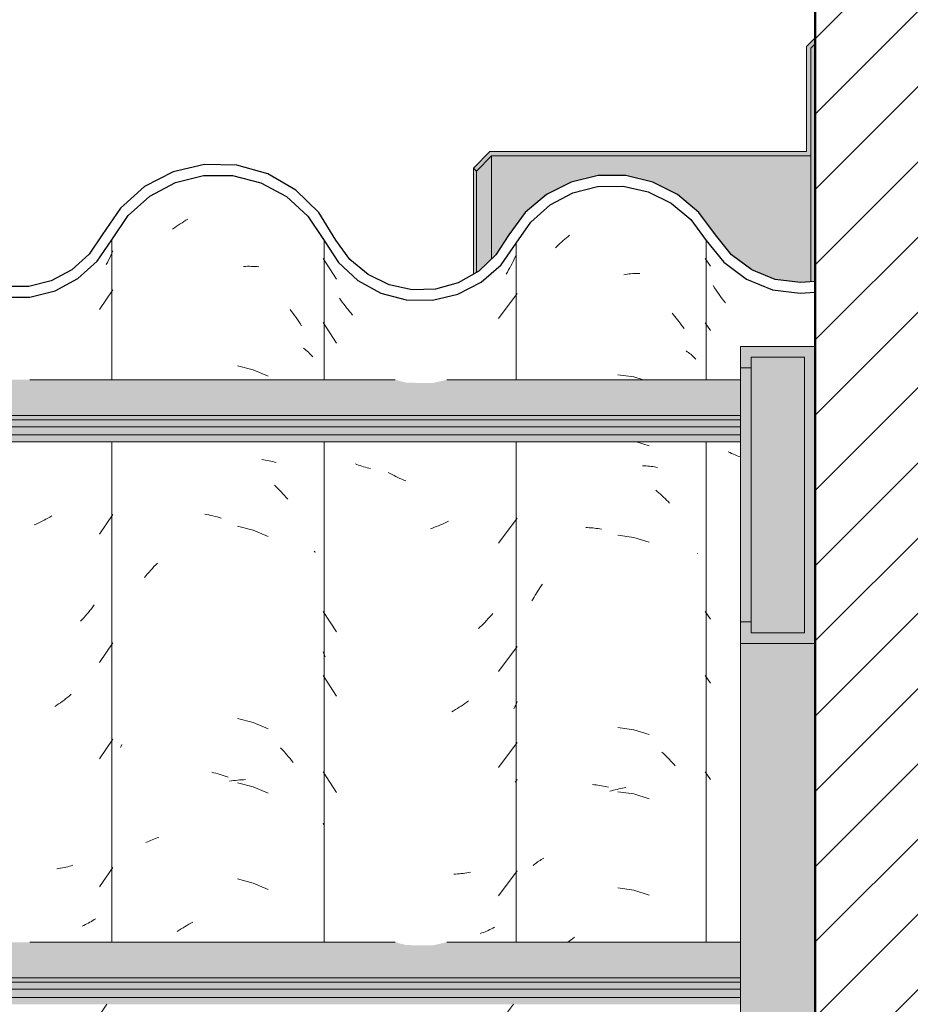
# Model space of a CAD drawing. Header units: metres. Extents: x -28.2 to 13.6, y -1.6 to 5.9.
# Tile 73 of 159: x -15.844 to -15.425, y 3.514 to 3.977. Entities that reach past the tile are written whole.
import ezdxf

# ---------------------------------------------------------------- set-up
doc = ezdxf.new("R2010")
doc.units = ezdxf.units.M
doc.layers.add('A-DETL', color=7, linetype='Continuous', lineweight=5, true_color=0x00a600)
for name, color, linetype, lineweight in [('A-DETL-GENF', 7, 'Continuous', 5), ('A-GLAZ-CWMG', 7, 'Continuous', 5), ('A-ROOF', 7, 'Continuous', 5), ('A-ROOF-MCUT', 7, 'Continuous', 15), ('A-ROOF-OTLN', 7, 'Continuous', 5), ('A-ROOF-PATT', 7, 'Continuous', 5)]:
    doc.layers.add(name, color=color, linetype=linetype, lineweight=lineweight)

# ---------------------------------------------------------------- blocks, each defined once
blk = doc.blocks.new('FP_17-D')
at = {"layer": 'A-GLAZ-CWMG', "color": 9, "true_color": 0xc0c0c0}
for p, q in [((-15.52163, 3.86437), (-15.51918, 3.86081)), ((-15.51722, 3.85069), (-15.51789, 3.85177)), ((-15.51653, 3.84962), (-15.51722, 3.85069)), ((-15.51583, 3.84857), (-15.51653, 3.84962)), ((-15.5151, 3.84754), (-15.51583, 3.84857)), ((-15.51437, 3.84651), (-15.5151, 3.84754)), ((-15.51362, 3.84551), (-15.51437, 3.84651)), ((-15.51285, 3.84451), (-15.51362, 3.84551)), ((-15.51207, 3.84354), (-15.51285, 3.84451)), ((-15.52163, 3.83423), (-15.51918, 3.83067)), ((-15.51004, 3.77321), (-15.51086, 3.77361)), ((-15.50921, 3.77282), (-15.51004, 3.77321)), ((-15.50837, 3.77246), (-15.50921, 3.77282)), ((-15.50752, 3.77211), (-15.50837, 3.77246)), ((-15.50665, 3.77178), (-15.50752, 3.77211)), ((-15.50577, 3.77147), (-15.50665, 3.77178)), ((-15.50504, 3.77122), (-15.50577, 3.77147)), ((-15.52163, 3.69859), (-15.51918, 3.69503)), ((-15.52163, 3.66845), (-15.51918, 3.66488)), ((-15.52163, 3.62323), (-15.51918, 3.61967))]:
    blk.add_line(p, q, dxfattribs=at)
blk = doc.blocks.new('FP_18-D')
at = {"layer": 'A-GLAZ-CWMG', "color": 9, "true_color": 0xc0c0c0}
for p, q in [((-15.58977, 3.8716), (-15.58904, 3.87227)), ((-15.58904, 3.87227), (-15.58831, 3.87293)), ((-15.58831, 3.87293), (-15.58757, 3.87357)), ((-15.58757, 3.87357), (-15.58682, 3.8742)), ((-15.58682, 3.8742), (-15.58607, 3.87482)), ((-15.58607, 3.87482), (-15.58531, 3.87543)), ((-15.59189, 3.8695), (-15.59119, 3.87021)), ((-15.59119, 3.87021), (-15.59048, 3.87091)), ((-15.59048, 3.87091), (-15.58977, 3.8716)), ((-15.55983, 3.8568), (-15.55899, 3.85693)), ((-15.55899, 3.85693), (-15.55815, 3.85705)), ((-15.55815, 3.85705), (-15.55732, 3.85715)), ((-15.55732, 3.85715), (-15.55649, 3.85724)), ((-15.55649, 3.85724), (-15.55566, 3.85731)), ((-15.55566, 3.85731), (-15.55483, 3.85736)), ((-15.55483, 3.85736), (-15.55401, 3.85741)), ((-15.55401, 3.85741), (-15.55319, 3.85743)), ((-15.55319, 3.85743), (-15.55238, 3.85745)), ((-15.53719, 3.83869), (-15.53653, 3.83794)), ((-15.53653, 3.83794), (-15.53587, 3.83717)), ((-15.53587, 3.83717), (-15.53522, 3.83639)), ((-15.53522, 3.83639), (-15.53458, 3.83561)), ((-15.53458, 3.83561), (-15.53395, 3.83481)), ((-15.53395, 3.83481), (-15.53334, 3.834)), ((-15.53334, 3.834), (-15.53273, 3.83317)), ((-15.53273, 3.83317), (-15.53213, 3.83234)), ((-15.53213, 3.83234), (-15.53155, 3.8315)), ((-15.53058, 3.82103), (-15.53003, 3.82063)), ((-15.53003, 3.82063), (-15.52948, 3.82023)), ((-15.52948, 3.82023), (-15.52895, 3.81982)), ((-15.52895, 3.81982), (-15.52843, 3.8194)), ((-15.52843, 3.8194), (-15.52793, 3.81897)), ((-15.52793, 3.81897), (-15.52743, 3.81853)), ((-15.52743, 3.81853), (-15.52695, 3.81808)), ((-15.52695, 3.81808), (-15.52648, 3.81762)), ((-15.52648, 3.81762), (-15.52603, 3.81716)), ((-15.55515, 3.80877), (-15.56268, 3.80982)), ((-15.55082, 3.80742), (-15.55515, 3.80877)), ((-15.5479, 3.77637), (-15.55394, 3.77825)), ((-15.55101, 3.76701), (-15.55021, 3.76698)), ((-15.55021, 3.76698), (-15.54941, 3.76694)), ((-15.54941, 3.76694), (-15.54862, 3.76688)), ((-15.54862, 3.76688), (-15.54783, 3.76681)), ((-15.54783, 3.76681), (-15.54705, 3.76673)), ((-15.54705, 3.76673), (-15.54628, 3.76663)), ((-15.54628, 3.76663), (-15.54551, 3.76652)), ((-15.54551, 3.76652), (-15.54475, 3.76639)), ((-15.54475, 3.76639), (-15.54399, 3.76625)), ((-15.54487, 3.75553), (-15.54412, 3.75491)), ((-15.54412, 3.75491), (-15.54337, 3.75428)), ((-15.54337, 3.75428), (-15.54263, 3.75364)), ((-15.54263, 3.75364), (-15.5419, 3.75298)), ((-15.5419, 3.75298), (-15.54117, 3.75232)), ((-15.54117, 3.75232), (-15.54045, 3.75163)), ((-15.54045, 3.75163), (-15.53974, 3.75094)), ((-15.53974, 3.75094), (-15.53904, 3.75023)), ((-15.53904, 3.75023), (-15.53835, 3.74951)), ((-15.57776, 3.738), (-15.57695, 3.73797)), ((-15.57695, 3.73797), (-15.57613, 3.73793)), ((-15.57613, 3.73793), (-15.5753, 3.73788)), ((-15.5753, 3.73788), (-15.57447, 3.73781)), ((-15.57447, 3.73781), (-15.57364, 3.73773)), ((-15.57364, 3.73773), (-15.57281, 3.73763)), ((-15.57281, 3.73763), (-15.57197, 3.73752)), ((-15.57197, 3.73752), (-15.57114, 3.73739)), ((-15.57114, 3.73739), (-15.57029, 3.73725)), ((-15.55515, 3.73341), (-15.56268, 3.73446)), ((-15.5479, 3.73116), (-15.55515, 3.73341)), ((-15.52528, 3.72592), (-15.52519, 3.72582)), ((-15.59926, 3.70974), (-15.59867, 3.71058)), ((-15.59867, 3.71058), (-15.59808, 3.71141)), ((-15.60201, 3.70536), (-15.60148, 3.70626)), ((-15.60148, 3.70626), (-15.60094, 3.70714)), ((-15.60094, 3.70714), (-15.60039, 3.70802)), ((-15.60039, 3.70802), (-15.59983, 3.70888)), ((-15.59983, 3.70888), (-15.59926, 3.70974)), ((-15.60302, 3.70355), (-15.60252, 3.70446)), ((-15.60252, 3.70446), (-15.60201, 3.70536)), ((-15.55515, 3.64298), (-15.56268, 3.64403)), ((-15.5479, 3.64073), (-15.55515, 3.64298)), ((-15.54196, 3.63247), (-15.54123, 3.6318)), ((-15.54123, 3.6318), (-15.54051, 3.63112)), ((-15.54051, 3.63112), (-15.5398, 3.63043)), ((-15.5398, 3.63043), (-15.5391, 3.62972)), ((-15.5391, 3.62972), (-15.53841, 3.629)), ((-15.53841, 3.629), (-15.53772, 3.62827)), ((-15.53772, 3.62827), (-15.53705, 3.62753)), ((-15.53705, 3.62753), (-15.53638, 3.62677)), ((-15.53638, 3.62677), (-15.53573, 3.626)), ((-15.57454, 3.61725), (-15.57371, 3.61717)), ((-15.57371, 3.61717), (-15.57288, 3.61707)), ((-15.57288, 3.61707), (-15.57204, 3.61696)), ((-15.57204, 3.61696), (-15.57121, 3.61683)), ((-15.57121, 3.61683), (-15.57037, 3.61669)), ((-15.57037, 3.61669), (-15.56952, 3.61653)), ((-15.56952, 3.61653), (-15.56868, 3.61636)), ((-15.56868, 3.61636), (-15.56784, 3.61617)), ((-15.56784, 3.61617), (-15.56699, 3.61597)), ((-15.56644, 3.6141), (-15.5656, 3.61435)), ((-15.5656, 3.61435), (-15.56475, 3.61459)), ((-15.56475, 3.61459), (-15.5639, 3.61481)), ((-15.5639, 3.61481), (-15.56306, 3.61501)), ((-15.56306, 3.61501), (-15.56222, 3.6152)), ((-15.55515, 3.61284), (-15.56268, 3.61389)), ((-15.56222, 3.6152), (-15.56137, 3.61538)), ((-15.56137, 3.61538), (-15.56053, 3.61554)), ((-15.56053, 3.61554), (-15.55969, 3.61568)), ((-15.55969, 3.61568), (-15.55885, 3.61581)), ((-15.5479, 3.61059), (-15.55515, 3.61284)), ((-15.60092, 3.58049), (-15.60036, 3.58089)), ((-15.60036, 3.58089), (-15.5998, 3.58127)), ((-15.5998, 3.58127), (-15.59923, 3.58165)), ((-15.59923, 3.58165), (-15.59864, 3.58202)), ((-15.59864, 3.58202), (-15.59805, 3.58237)), ((-15.59805, 3.58237), (-15.59744, 3.58271)), ((-15.6025, 3.57925), (-15.60198, 3.57967)), ((-15.60198, 3.57967), (-15.60145, 3.58009)), ((-15.60145, 3.58009), (-15.60092, 3.58049)), ((-15.55515, 3.56762), (-15.56268, 3.56868)), ((-15.5479, 3.56537), (-15.55515, 3.56762)), ((-15.58614, 3.54319), (-15.58541, 3.54378)), ((-15.58541, 3.54378), (-15.58465, 3.54437)), ((-15.58465, 3.54437), (-15.58387, 3.54495)), ((-15.58387, 3.54495), (-15.58309, 3.54551))]:
    blk.add_line(p, q, dxfattribs=at)
blk = doc.blocks.new('FP_19-D')
at = {"layer": 'A-GLAZ-CWMG', "color": 9, "true_color": 0xc0c0c0}
for p, q in [((-15.70113, 3.86442), (-15.69477, 3.85474)), ((-15.61185, 3.86306), (-15.61236, 3.86204)), ((-15.61135, 3.86409), (-15.61185, 3.86306)), ((-15.61086, 3.86513), (-15.61135, 3.86409)), ((-15.61039, 3.86618), (-15.61086, 3.86513)), ((-15.61399, 3.85904), (-15.61456, 3.85806)), ((-15.61343, 3.86003), (-15.61399, 3.85904)), ((-15.61289, 3.86103), (-15.61343, 3.86003)), ((-15.61236, 3.86204), (-15.61289, 3.86103)), ((-15.61456, 3.85806), (-15.61515, 3.85709)), ((-15.69277, 3.84484), (-15.6934, 3.84577)), ((-15.69212, 3.84393), (-15.69277, 3.84484)), ((-15.61867, 3.83624), (-15.60989, 3.84798)), ((-15.69146, 3.84302), (-15.69212, 3.84393)), ((-15.69079, 3.84213), (-15.69146, 3.84302)), ((-15.6901, 3.84125), (-15.69079, 3.84213)), ((-15.68941, 3.84039), (-15.6901, 3.84125)), ((-15.6887, 3.83953), (-15.68941, 3.84039)), ((-15.68798, 3.83869), (-15.6887, 3.83953)), ((-15.68725, 3.83786), (-15.68798, 3.83869)), ((-15.70113, 3.83428), (-15.69477, 3.8246)), ((-15.68522, 3.76769), (-15.68598, 3.768)), ((-15.68445, 3.76739), (-15.68522, 3.76769)), ((-15.68368, 3.7671), (-15.68445, 3.76739)), ((-15.68289, 3.76683), (-15.68368, 3.7671)), ((-15.68209, 3.76658), (-15.68289, 3.76683)), ((-15.68128, 3.76634), (-15.68209, 3.76658)), ((-15.68047, 3.76611), (-15.68128, 3.76634)), ((-15.67964, 3.7659), (-15.68047, 3.76611)), ((-15.67881, 3.7657), (-15.67964, 3.7659)), ((-15.66962, 3.76342), (-15.67052, 3.76393)), ((-15.66871, 3.76293), (-15.66962, 3.76342)), ((-15.6678, 3.76245), (-15.66871, 3.76293)), ((-15.66689, 3.76199), (-15.6678, 3.76245)), ((-15.66597, 3.76155), (-15.66689, 3.76199)), ((-15.66505, 3.76112), (-15.66597, 3.76155)), ((-15.66412, 3.76071), (-15.66505, 3.76112)), ((-15.66319, 3.76032), (-15.66412, 3.76071)), ((-15.66226, 3.75994), (-15.66319, 3.76032)), ((-15.61867, 3.73074), (-15.60989, 3.74248)), ((-15.64874, 3.73813), (-15.64967, 3.73778)), ((-15.6478, 3.73849), (-15.64874, 3.73813)), ((-15.64687, 3.73887), (-15.6478, 3.73849)), ((-15.64594, 3.73927), (-15.64687, 3.73887)), ((-15.64502, 3.73968), (-15.64594, 3.73927)), ((-15.6441, 3.74011), (-15.64502, 3.73968)), ((-15.64318, 3.74056), (-15.6441, 3.74011)), ((-15.64226, 3.74103), (-15.64318, 3.74056)), ((-15.64967, 3.73778), (-15.65061, 3.73745)), ((-15.70113, 3.69864), (-15.69477, 3.68896)), ((-15.62208, 3.69686), (-15.6228, 3.69603)), ((-15.62136, 3.69771), (-15.62208, 3.69686)), ((-15.62659, 3.69207), (-15.62738, 3.69132)), ((-15.62582, 3.69283), (-15.62659, 3.69207)), ((-15.62505, 3.69361), (-15.62582, 3.69283)), ((-15.62429, 3.6944), (-15.62505, 3.69361)), ((-15.62354, 3.69521), (-15.62429, 3.6944)), ((-15.6228, 3.69603), (-15.62354, 3.69521)), ((-15.62738, 3.69132), (-15.62818, 3.69058)), ((-15.70081, 3.67887), (-15.70113, 3.67967)), ((-15.70049, 3.67807), (-15.70081, 3.67887)), ((-15.70015, 3.67728), (-15.70049, 3.67807)), ((-15.61867, 3.67045), (-15.60989, 3.68219)), ((-15.70113, 3.66849), (-15.69477, 3.65882)), ((-15.6354, 3.65472), (-15.63627, 3.65413)), ((-15.63453, 3.65533), (-15.6354, 3.65472)), ((-15.63367, 3.65595), (-15.63453, 3.65533)), ((-15.63282, 3.65659), (-15.63367, 3.65595)), ((-15.61065, 3.6546), (-15.61105, 3.65373)), ((-15.61026, 3.65547), (-15.61065, 3.6546)), ((-15.60989, 3.65635), (-15.61026, 3.65547)), ((-15.63982, 3.65193), (-15.64072, 3.65143)), ((-15.63892, 3.65246), (-15.63982, 3.65193)), ((-15.63803, 3.653), (-15.63892, 3.65246)), ((-15.63715, 3.65356), (-15.63803, 3.653)), ((-15.63627, 3.65413), (-15.63715, 3.65356)), ((-15.61105, 3.65373), (-15.61146, 3.65287)), ((-15.61867, 3.62524), (-15.60989, 3.63698)), ((-15.70113, 3.62328), (-15.69477, 3.6136)), ((-15.61058, 3.61875), (-15.61094, 3.61831)), ((-15.61023, 3.61918), (-15.61058, 3.61875)), ((-15.60989, 3.61962), (-15.61023, 3.61918)), ((-15.70088, 3.5987), (-15.70113, 3.59905)), ((-15.70062, 3.59834), (-15.70088, 3.5987)), ((-15.63278, 3.57597), (-15.63363, 3.57581)), ((-15.63193, 3.57615), (-15.63278, 3.57597)), ((-15.61867, 3.56495), (-15.60989, 3.57669)), ((-15.63888, 3.57519), (-15.63978, 3.57514)), ((-15.63799, 3.57525), (-15.63888, 3.57519)), ((-15.6371, 3.57533), (-15.63799, 3.57525)), ((-15.63622, 3.57543), (-15.6371, 3.57533)), ((-15.63535, 3.57554), (-15.63622, 3.57543)), ((-15.63449, 3.57567), (-15.63535, 3.57554)), ((-15.63363, 3.57581), (-15.63449, 3.57567)), ((-15.62425, 3.54843), (-15.62501, 3.54812)), ((-15.62351, 3.54876), (-15.62425, 3.54843)), ((-15.62277, 3.5491), (-15.62351, 3.54876)), ((-15.62204, 3.54945), (-15.62277, 3.5491)), ((-15.62133, 3.54982), (-15.62204, 3.54945)), ((-15.62062, 3.5502), (-15.62133, 3.54982)), ((-15.62656, 3.54753), (-15.62734, 3.54726)), ((-15.62578, 3.54782), (-15.62656, 3.54753)), ((-15.62501, 3.54812), (-15.62578, 3.54782)), ((-15.61867, 3.50467), (-15.61167, 3.51402))]:
    blk.add_line(p, q, dxfattribs=at)
blk = doc.blocks.new('FP_20-D')
at = {"layer": 'A-GLAZ-CWMG', "color": 9, "true_color": 0xc0c0c0}
for p, q in [((-15.76831, 3.88066), (-15.7674, 3.88125)), ((-15.7674, 3.88125), (-15.76649, 3.88182)), ((-15.76649, 3.88182), (-15.76558, 3.88237)), ((-15.76558, 3.88237), (-15.76466, 3.88291)), ((-15.77186, 3.87815), (-15.77098, 3.8788)), ((-15.77098, 3.8788), (-15.7701, 3.87944)), ((-15.7701, 3.87944), (-15.76921, 3.88006)), ((-15.76921, 3.88006), (-15.76831, 3.88066)), ((-15.73855, 3.86069), (-15.73762, 3.86073)), ((-15.73762, 3.86073), (-15.73669, 3.86075)), ((-15.73669, 3.86075), (-15.73577, 3.86076)), ((-15.73577, 3.86076), (-15.73485, 3.86074)), ((-15.73485, 3.86074), (-15.73394, 3.86071)), ((-15.73394, 3.86071), (-15.73304, 3.86067)), ((-15.73304, 3.86067), (-15.73214, 3.86061)), ((-15.73214, 3.86061), (-15.73124, 3.86053)), ((-15.71662, 3.84043), (-15.7159, 3.83953)), ((-15.7159, 3.83953), (-15.7152, 3.83861)), ((-15.7152, 3.83861), (-15.71451, 3.83768)), ((-15.71451, 3.83768), (-15.71383, 3.83674)), ((-15.71383, 3.83674), (-15.71317, 3.83579)), ((-15.71317, 3.83579), (-15.71251, 3.83482)), ((-15.71251, 3.83482), (-15.71187, 3.83385)), ((-15.71187, 3.83385), (-15.71125, 3.83286)), ((-15.71033, 3.82233), (-15.70974, 3.82185)), ((-15.70974, 3.82185), (-15.70916, 3.82136)), ((-15.70916, 3.82136), (-15.7086, 3.82086)), ((-15.7086, 3.82086), (-15.70805, 3.82035)), ((-15.70805, 3.82035), (-15.70752, 3.81983)), ((-15.70752, 3.81983), (-15.707, 3.8193)), ((-15.707, 3.8193), (-15.70649, 3.81876)), ((-15.70649, 3.81876), (-15.70601, 3.81821)), ((-15.73395, 3.81214), (-15.74138, 3.81405)), ((-15.72689, 3.80916), (-15.73395, 3.81214)), ((-15.72991, 3.76995), (-15.72903, 3.76983)), ((-15.72903, 3.76983), (-15.72816, 3.76969)), ((-15.72816, 3.76969), (-15.7273, 3.76954)), ((-15.7273, 3.76954), (-15.72645, 3.76937)), ((-15.72645, 3.76937), (-15.72561, 3.76918)), ((-15.72561, 3.76918), (-15.72477, 3.76898)), ((-15.72477, 3.76898), (-15.72395, 3.76877)), ((-15.72395, 3.76877), (-15.72313, 3.76854)), ((-15.72398, 3.75789), (-15.72316, 3.75712)), ((-15.72316, 3.75712), (-15.72235, 3.75634)), ((-15.72235, 3.75634), (-15.72155, 3.75554)), ((-15.72155, 3.75554), (-15.72077, 3.75473)), ((-15.72077, 3.75473), (-15.71999, 3.7539)), ((-15.71999, 3.7539), (-15.71922, 3.75306)), ((-15.71922, 3.75306), (-15.71847, 3.75221)), ((-15.71847, 3.75221), (-15.71772, 3.75134)), ((-15.75669, 3.74428), (-15.75573, 3.74411)), ((-15.75573, 3.74411), (-15.75478, 3.74393)), ((-15.75478, 3.74393), (-15.75382, 3.74373)), ((-15.75382, 3.74373), (-15.75286, 3.74351)), ((-15.75286, 3.74351), (-15.7519, 3.74327)), ((-15.7519, 3.74327), (-15.75094, 3.74302)), ((-15.75094, 3.74302), (-15.74998, 3.74275)), ((-15.74998, 3.74275), (-15.74902, 3.74246)), ((-15.73395, 3.73678), (-15.74138, 3.73869)), ((-15.72689, 3.7338), (-15.73395, 3.73678)), ((-15.7053, 3.72693), (-15.70504, 3.72661)), ((-15.70504, 3.72661), (-15.70479, 3.72628)), ((-15.78133, 3.71882), (-15.78056, 3.71965)), ((-15.78056, 3.71965), (-15.77977, 3.72047)), ((-15.77977, 3.72047), (-15.77897, 3.72127)), ((-15.78504, 3.71447), (-15.78432, 3.71537)), ((-15.78432, 3.71537), (-15.78359, 3.71625)), ((-15.78359, 3.71625), (-15.78285, 3.71712)), ((-15.78285, 3.71712), (-15.7821, 3.71798)), ((-15.7821, 3.71798), (-15.78133, 3.71882)), ((-15.73395, 3.64635), (-15.74138, 3.64826)), ((-15.72689, 3.64337), (-15.73395, 3.64635)), ((-15.79626, 3.63469), (-15.79599, 3.63536)), ((-15.79599, 3.63536), (-15.79572, 3.63602)), ((-15.72117, 3.63458), (-15.72039, 3.63376)), ((-15.72039, 3.63376), (-15.71962, 3.63293)), ((-15.71962, 3.63293), (-15.71886, 3.63208)), ((-15.71886, 3.63208), (-15.71811, 3.63122)), ((-15.71811, 3.63122), (-15.71737, 3.63035)), ((-15.71737, 3.63035), (-15.71664, 3.62946)), ((-15.71664, 3.62946), (-15.71592, 3.62855)), ((-15.71592, 3.62855), (-15.71522, 3.62764)), ((-15.75336, 3.62305), (-15.7524, 3.62283)), ((-15.7524, 3.62283), (-15.75144, 3.62258)), ((-15.75144, 3.62258), (-15.75048, 3.62232)), ((-15.75048, 3.62232), (-15.74952, 3.62204)), ((-15.74952, 3.62204), (-15.74856, 3.62174)), ((-15.74856, 3.62174), (-15.7476, 3.62143)), ((-15.7476, 3.62143), (-15.74664, 3.62109)), ((-15.74664, 3.62109), (-15.74568, 3.62074)), ((-15.74513, 3.6188), (-15.74418, 3.61896)), ((-15.74418, 3.61896), (-15.74323, 3.6191)), ((-15.74323, 3.6191), (-15.74228, 3.61923)), ((-15.74228, 3.61923), (-15.74133, 3.61934)), ((-15.73395, 3.61621), (-15.74138, 3.61812)), ((-15.74133, 3.61934), (-15.74039, 3.61942)), ((-15.74039, 3.61942), (-15.73945, 3.6195)), ((-15.73945, 3.6195), (-15.73851, 3.61955)), ((-15.73851, 3.61955), (-15.73758, 3.61959)), ((-15.72689, 3.61323), (-15.73395, 3.61621)), ((-15.78437, 3.59005), (-15.78364, 3.5904)), ((-15.78364, 3.5904), (-15.7829, 3.59073)), ((-15.7829, 3.59073), (-15.78215, 3.59105)), ((-15.78215, 3.59105), (-15.78138, 3.59136)), ((-15.78138, 3.59136), (-15.78061, 3.59165)), ((-15.78061, 3.59165), (-15.77982, 3.59192)), ((-15.77982, 3.59192), (-15.77903, 3.59219)), ((-15.77903, 3.59219), (-15.77822, 3.59243)), ((-15.73395, 3.571), (-15.74138, 3.57291)), ((-15.72689, 3.56801), (-15.73395, 3.571)), ((-15.76961, 3.54821), (-15.76871, 3.54882)), ((-15.76871, 3.54882), (-15.76781, 3.54942)), ((-15.76781, 3.54942), (-15.7669, 3.54999)), ((-15.7669, 3.54999), (-15.76599, 3.55056)), ((-15.76599, 3.55056), (-15.76507, 3.5511)), ((-15.76507, 3.5511), (-15.76415, 3.55163)), ((-15.76415, 3.55163), (-15.76322, 3.55214)), ((-15.76322, 3.55214), (-15.76229, 3.55263))]:
    blk.add_line(p, q, dxfattribs=at)
blk = doc.blocks.new('FP_21-D')
at = {"layer": 'A-GLAZ-CWMG', "color": 9, "true_color": 0xc0c0c0}
for p, q in [((-15.79991, 3.86809), (-15.80038, 3.86698)), ((-15.80188, 3.86369), (-15.80241, 3.86261)), ((-15.80136, 3.86478), (-15.80188, 3.86369)), ((-15.80086, 3.86587), (-15.80136, 3.86478)), ((-15.80038, 3.86698), (-15.80086, 3.86587)), ((-15.80241, 3.86261), (-15.80296, 3.86155)), ((-15.80615, 3.84042), (-15.79991, 3.84963)), ((-15.82952, 3.74291), (-15.83042, 3.7424)), ((-15.82862, 3.74345), (-15.82952, 3.74291)), ((-15.80615, 3.73492), (-15.79991, 3.74413)), ((-15.83591, 3.73966), (-15.83684, 3.73926)), ((-15.83499, 3.74007), (-15.83591, 3.73966)), ((-15.83406, 3.7405), (-15.83499, 3.74007)), ((-15.83315, 3.74095), (-15.83406, 3.7405)), ((-15.83223, 3.74142), (-15.83315, 3.74095)), ((-15.83132, 3.7419), (-15.83223, 3.74142)), ((-15.83042, 3.7424), (-15.83132, 3.7419)), ((-15.80864, 3.70169), (-15.8093, 3.70079)), ((-15.8128, 3.69648), (-15.81354, 3.69565)), ((-15.81208, 3.69731), (-15.8128, 3.69648)), ((-15.81137, 3.69816), (-15.81208, 3.69731)), ((-15.81067, 3.69902), (-15.81137, 3.69816)), ((-15.80998, 3.6999), (-15.81067, 3.69902)), ((-15.8093, 3.70079), (-15.80998, 3.6999)), ((-15.81428, 3.69484), (-15.81504, 3.69405)), ((-15.81354, 3.69565), (-15.81428, 3.69484)), ((-15.80615, 3.67464), (-15.79991, 3.68384)), ((-15.81946, 3.6597), (-15.82028, 3.659)), ((-15.82537, 3.65512), (-15.82624, 3.65453)), ((-15.8245, 3.65573), (-15.82537, 3.65512)), ((-15.82364, 3.65636), (-15.8245, 3.65573)), ((-15.82279, 3.65699), (-15.82364, 3.65636)), ((-15.82195, 3.65765), (-15.82279, 3.65699)), ((-15.82111, 3.65832), (-15.82195, 3.65765)), ((-15.82028, 3.659), (-15.82111, 3.65832)), ((-15.82624, 3.65453), (-15.82712, 3.65396)), ((-15.80615, 3.62942), (-15.79991, 3.63863)), ((-15.82532, 3.57786), (-15.82619, 3.57774)), ((-15.82446, 3.57799), (-15.82532, 3.57786)), ((-15.8236, 3.57813), (-15.82446, 3.57799)), ((-15.82275, 3.57829), (-15.8236, 3.57813)), ((-15.82191, 3.57847), (-15.82275, 3.57829)), ((-15.82107, 3.57866), (-15.82191, 3.57847)), ((-15.82024, 3.57887), (-15.82107, 3.57866)), ((-15.81942, 3.57909), (-15.82024, 3.57887)), ((-15.81862, 3.57933), (-15.81942, 3.57909)), ((-15.80615, 3.56914), (-15.79991, 3.57834)), ((-15.80994, 3.55297), (-15.81063, 3.55258)), ((-15.80927, 3.55338), (-15.80994, 3.55297)), ((-15.8086, 3.5538), (-15.80927, 3.55338)), ((-15.80795, 3.55424), (-15.8086, 3.5538)), ((-15.8135, 3.55112), (-15.81424, 3.55079)), ((-15.81277, 3.55146), (-15.8135, 3.55112)), ((-15.81204, 3.55182), (-15.81277, 3.55146)), ((-15.81133, 3.55219), (-15.81204, 3.55182)), ((-15.81063, 3.55258), (-15.81133, 3.55219)), ((-15.80615, 3.50885), (-15.80265, 3.51402))]:
    blk.add_line(p, q, dxfattribs=at)
blk = doc.blocks.new('Rectangular Mullion - Telha Fibrocimento - Ondulada-1908998-D')
at = {"layer": 'A-GLAZ-CWMG', "true_color": 0x808080}
h = blk.add_hatch(dxfattribs=at)
h.set_pattern_fill('FP_4', color=8, style=0, pattern_type=2)
h.set_pattern_definition([(50, (-14.575, 2.812), (0.364365, -0.031877), [0.0381, -0.4191]), (355, (-14.575, 2.812), (-0.070485, 0.38212), [0.03048, -0.33528]), (100.451, (-14.545, 2.81), (0.293886, 0.35023), [0.03238, -0.35618]), (46.184, (-14.575, 2.914), (0.54216, -0.08408), [0.05715, -0.62865]), (96.636, (-14.53, 2.907), (0.4748, 0.49485), [0.04857, -0.53427]), (351.184, (-14.575, 2.914), (0.47481, 0.49485), [0.04572, -0.50292]), (21, (-14.524, 2.888), (0.303226, -0.20453), [0.0381, -0.4191]), (326, (-14.524, 2.888), (0.12361, 0.36838), [0.03048, -0.33528]), (71.451, (-14.499, 2.871), (0.42683, 0.16384), [0.03238, -0.35618]), (37.5, (-14.575, 2.812), (0.006181, 0.169108), [0.01676, -0.31445, 0.01676, -0.3236, -0.33655]), (37.5, (-14.575, 2.812), (0.006181, 0.169108), [-0.67158, 0.01676, -0.31979]), (7.5, (-14.575, 2.812), (0.133641, 0.200358), [0.01676, -0.17729, 0.01676, -0.30683, -0.12827]), (7.5, (-14.575, 2.812), (0.133641, 0.200358), [-0.51765, 0.01676, -0.11151]), (327.5, (-14.688, 2.812), (0.271182, -0.011461), [0.01676, -0.11024, 0.01676, -0.37948, -0.52578]), (327.5, (-14.688, 2.812), (0.271182, -0.011461), [-0.52324, 0.01676, -0.50902]), (317.5, (-14.739, 2.812), (0.296258, 0.05085), [0.01676, -0.14834, 0.01676, -0.24638, -0.37338]), (317.5, (-14.739, 2.812), (0.296258, 0.05085), [-0.42824, 0.01676, -0.35662])])
h.paths.add_polyline_path([(-15.64976, 3.84479), (-15.63673, 3.84814), (-15.6268, 3.85325), (-15.6175, 3.86139), (-15.60349, 3.88151), (-15.59446, 3.88956), (-15.58383, 3.89525), (-15.57189, 3.89828), (-15.55888, 3.89817), (-15.54622, 3.89472), (-15.53761, 3.89044), (-15.52835, 3.88268), (-15.51284, 3.86263), (-15.50226, 3.85474), (-15.4887, 3.8496), (-15.47691, 3.84809), (-15.47004, 3.84896), (-15.47004, 3.85399), (-15.47701, 3.85312), (-15.49005, 3.85517), (-15.49973, 3.85907), (-15.50932, 3.86618), (-15.52835, 3.88917), (-15.53459, 3.89446), (-15.54841, 3.90088), (-15.56015, 3.90338), (-15.57218, 3.90331), (-15.58454, 3.90035), (-15.59617, 3.89446), (-15.60615, 3.88602), (-15.6175, 3.86993), (-15.61994, 3.86612), (-15.62911, 3.85783), (-15.63783, 3.85294), (-15.64976, 3.84995), (-15.65929, 3.84966), (-15.67009, 3.852), (-15.68002, 3.85688), (-15.68851, 3.86402), (-15.69508, 3.873), (-15.70307, 3.88597), (-15.71397, 3.89657), (-15.72711, 3.90414), (-15.74362, 3.90826), (-15.75724, 3.90846), (-15.77153, 3.90514), (-15.78499, 3.89818), (-15.79635, 3.88808), (-15.81108, 3.86642), (-15.81921, 3.85911), (-15.82883, 3.85398), (-15.83938, 3.8513), (-15.85094, 3.85141), (-15.86272, 3.8548), (-15.87051, 3.85886), (-15.87871, 3.86609), (-15.89303, 3.88678), (-15.90361, 3.8962), (-15.91807, 3.90331), (-15.93058, 3.90625), (-15.9455, 3.90591), (-15.95759, 3.90297), (-15.97013, 3.89645), (-15.98078, 3.88711), (-15.98893, 3.87548), (-15.98561, 3.87301), (-15.9947, 3.86206), (-16.00499, 3.8551), (-16.00637, 3.85771), (-16.01122, 3.85463), (-16.01292, 3.85426), (-16.01217, 3.85165), (-16.0187, 3.84951), (-16.03001, 3.84808), (-16.03902, 3.84978), (-16.04234, 3.85233), (-16.04305, 3.84978), (-16.05672, 3.85583), (-16.06129, 3.85862), (-16.05526, 3.85402), (-16.04657, 3.84949), (-16.03427, 3.84662), (-16.02269, 3.84668), (-16.01122, 3.84951), (-16.00055, 3.8551), (-15.9915, 3.86308), (-15.97714, 3.88364), (-15.96742, 3.8922), (-15.95598, 3.89818), (-15.94346, 3.90126), (-15.92978, 3.90106), (-15.9161, 3.89713), (-15.90663, 3.89216), (-15.89693, 3.88359), (-15.88134, 3.86178), (-15.87347, 3.85479), (-15.86057, 3.8486), (-15.85026, 3.84624), (-15.83882, 3.84628), (-15.82705, 3.84925), (-15.81634, 3.85498), (-15.80729, 3.86313), (-15.79111, 3.88604), (-15.78253, 3.89375), (-15.77047, 3.90015), (-15.75679, 3.90342), (-15.74168, 3.90289), (-15.73041, 3.90003), (-15.71839, 3.89356), (-15.70825, 3.88435), (-15.69383, 3.86257), (-15.68477, 3.85414), (-15.67397, 3.84816), (-15.66207, 3.84498), (-15.65929, 3.84494)])
h.paths.add_polyline_path([(-16.17445, 3.8633), (-16.17521, 3.86397), (-16.17409, 3.86502)])
h.paths.add_polyline_path([(-16.2139, 3.84695), (-16.20576, 3.84697), (-16.19413, 3.84984), (-16.1835, 3.85538), (-16.17445, 3.8633), (-16.17084, 3.8694), (-16.16819, 3.87351), (-16.16749, 3.87314), (-16.16632, 3.8748), (-16.16684, 3.87561), (-16.16058, 3.88408), (-16.16008, 3.88363), (-16.15042, 3.89205), (-16.13683, 3.89848), (-16.12669, 3.90094), (-16.11247, 3.90109), (-16.11188, 3.90338), (-16.09922, 3.90035), (-16.0883, 3.89482), (-16.09024, 3.89192), (-16.0898, 3.89153), (-16.08275, 3.88533), (-16.08524, 3.89002), (-16.07998, 3.88802), (-16.07773, 3.88611), (-16.08062, 3.88346), (-16.07325, 3.87295), (-16.06946, 3.87502), (-16.06717, 3.87295), (-16.07692, 3.88685), (-16.08759, 3.89619), (-16.10156, 3.90302), (-16.11394, 3.90594), (-16.12732, 3.90596), (-16.14088, 3.90265), (-16.15328, 3.89619), (-16.16383, 3.88697), (-16.1798, 3.86524), (-16.18638, 3.85951), (-16.19598, 3.85454), (-16.20646, 3.85198), (-16.21772, 3.85209), (-16.22936, 3.85539), (-16.22298, 3.85198), (-16.21253, 3.84926), (-16.21389, 3.84697)])
h.paths.add_polyline_path([(-16.37552, 3.84723), (-16.36362, 3.84723), (-16.35204, 3.85003), (-16.34143, 3.85546), (-16.33146, 3.86448), (-16.31988, 3.88065), (-16.3128, 3.88684), (-16.30448, 3.89117), (-16.29539, 3.8934), (-16.28545, 3.89325), (-16.27577, 3.89056), (-16.26861, 3.88684), (-16.26125, 3.88025), (-16.2491, 3.86313), (-16.24002, 3.85526), (-16.23897, 3.85526), (-16.23963, 3.85587), (-16.23777, 3.85965), (-16.24683, 3.86257), (-16.24249, 3.86402), (-16.24683, 3.86852), (-16.25, 3.87298), (-16.25361, 3.87295), (-16.2622, 3.88521), (-16.27139, 3.89356), (-16.27788, 3.89657), (-16.28603, 3.89842), (-16.29668, 3.89824), (-16.30619, 3.89592), (-16.31555, 3.89106), (-16.32351, 3.88412), (-16.33609, 3.86661), (-16.34572, 3.85887), (-16.35418, 3.85462), (-16.3648, 3.85218), (-16.37456, 3.85218), (-16.38192, 3.84878), (-16.38004, 3.84832)])
h.paths.add_polyline_path([(-16.38005, 3.84925), (-16.38083, 3.8513), (-16.38472, 3.85003), (-16.38183, 3.84954)])
h.paths.add_polyline_path([(-16.38709, 3.85003), (-16.38623, 3.85286), (-16.38192, 3.85398), (-16.38709, 3.85557), (-16.39765, 3.86193), (-16.40517, 3.8694), (-16.41014, 3.87669), (-16.41382, 3.87295), (-16.40678, 3.86325), (-16.39584, 3.85451), (-16.39182, 3.85245)])
h.paths.add_polyline_path([(-16.03441, 3.85054), (-16.03427, 3.85163), (-16.03799, 3.85255), (-16.0349, 3.85081)])
h.paths.add_polyline_path([(-16.06604, 3.86328), (-16.06259, 3.86641), (-16.06794, 3.8694), (-16.0663, 3.86411)])
at = {"layer": 'A-GLAZ-CWMG'}
for p, q in [((-15.80043, 3.80742), (-15.80043, 3.87324)), ((-15.70061, 3.80742), (-15.70061, 3.87295)), ((-15.52113, 3.80742), (-15.52113, 3.87295)), ((-15.6104, 3.80742), (-15.6104, 3.87156)), ((-15.80043, 3.54319), (-15.80043, 3.77825)), ((-15.70061, 3.54319), (-15.70061, 3.77825)), ((-15.6104, 3.54319), (-15.6104, 3.77825)), ((-15.52113, 3.54319), (-15.52113, 3.77825))]:
    blk.add_line(p, q, dxfattribs=at)
at = {"layer": 'A-GLAZ-CWMG', "lineweight": 25, "flags": 128}
for points in [[(-15.69508, 3.873), (-15.70307, 3.88597), (-15.71397, 3.89657), (-15.72711, 3.90414), (-15.74168, 3.90822), (-15.75679, 3.90856), (-15.77153, 3.90514), (-15.78499, 3.89818), (-15.79635, 3.88808), (-15.80491, 3.87548)], [(-15.80043, 3.87324), (-15.79272, 3.8846), (-15.78253, 3.89375), (-15.77047, 3.90015), (-15.75724, 3.90342), (-15.74362, 3.90338), (-15.73041, 3.90003), (-15.71839, 3.89356), (-15.70825, 3.88435), (-15.70061, 3.87295)], [(-15.51683, 3.87548), (-15.52462, 3.88602), (-15.53459, 3.89446), (-15.54622, 3.90035), (-15.55888, 3.90338), (-15.57189, 3.90338), (-15.58454, 3.90035), (-15.59617, 3.89446), (-15.60615, 3.88602), (-15.61393, 3.87548)], [(-15.6104, 3.87156), (-15.60349, 3.88151), (-15.59446, 3.88956), (-15.58383, 3.89525), (-15.57218, 3.89827), (-15.56015, 3.89846), (-15.54841, 3.8958), (-15.53761, 3.89044), (-15.52835, 3.88268), (-15.52113, 3.87295)], [(-15.8895, 3.87295), (-15.88258, 3.86288), (-15.87347, 3.85479), (-15.86272, 3.84913), (-15.85094, 3.84624), (-15.83882, 3.84628), (-15.82705, 3.84925), (-15.81634, 3.85498), (-15.80729, 3.86313), (-15.80043, 3.87324)], [(-15.80491, 3.87548), (-15.81108, 3.86642), (-15.81921, 3.85911), (-15.82883, 3.85398), (-15.83938, 3.8513), (-15.85026, 3.85125), (-15.86084, 3.85382), (-15.87051, 3.85886), (-15.87871, 3.86609), (-15.88497, 3.87509)], [(-15.70061, 3.87295), (-15.69383, 3.86257), (-15.68477, 3.85414), (-15.67397, 3.84816), (-15.66207, 3.84498), (-15.64976, 3.84479), (-15.63777, 3.8476), (-15.6268, 3.85325), (-15.6175, 3.86139), (-15.6104, 3.87156)], [(-15.61393, 3.87548), (-15.61994, 3.86612), (-15.62799, 3.85847), (-15.63761, 3.853), (-15.64825, 3.85), (-15.65929, 3.84966), (-15.67009, 3.852), (-15.68002, 3.85688), (-15.68851, 3.86402), (-15.69508, 3.873)], [(-15.52113, 3.87295), (-15.51284, 3.86263), (-15.50226, 3.85474), (-15.49005, 3.84978), (-15.47701, 3.84808), (-15.46999, 3.84855)], [(-15.46999, 3.85363), (-15.47691, 3.8531), (-15.4887, 3.85462), (-15.49973, 3.85907), (-15.50932, 3.86618), (-15.51683, 3.87548)]]:
    blk.add_lwpolyline(points, dxfattribs=at)
at = {"layer": 'A-GLAZ-CWMG'}
for name in ['FP_20-D', 'FP_18-D', 'FP_21-D', 'FP_19-D', 'FP_17-D']:
    blk.add_blockref(name, (0, 0), dxfattribs=at)
blk = doc.blocks.new('LONGARINA_STEEL_FRAME - LONGARINA_STEEL_FRAME-1917798-D')
at = {"layer": 'A-ROOF', "true_color": 0x9fa09c}
h = blk.add_hatch(color=253, dxfattribs=at)
h.paths.add_polyline_path([(-18.08004, 3.68355), (-18.04504, 3.68355), (-18.04504, 3.69366), (-18.05004, 3.69366), (-18.05004, 3.6886), (-18.07504, 3.6886), (-18.07504, 3.81804), (-18.05004, 3.81804), (-18.05004, 3.81298), (-18.04504, 3.81298), (-18.04504, 3.82309), (-18.08004, 3.82309), (-18.08004, 3.77825)])
h.paths.add_polyline_path([(-16.75758, 3.68355), (-16.75754, 3.68355), (-16.75754, 3.69366), (-16.76254, 3.69366), (-16.76254, 3.6886), (-16.78754, 3.6886), (-16.78754, 3.81804), (-16.76254, 3.81804), (-16.76254, 3.81298), (-16.75754, 3.81298), (-16.75754, 3.82309), (-16.79254, 3.82309), (-16.79254, 3.68355), (-16.76254, 3.68355)])
h.paths.add_polyline_path([(-15.47004, 3.68355), (-15.47004, 3.82309), (-15.50504, 3.82309), (-15.50504, 3.81298), (-15.50004, 3.81298), (-15.50004, 3.81804), (-15.47504, 3.81804), (-15.47504, 3.6886), (-15.50004, 3.6886), (-15.50004, 3.69366), (-15.50504, 3.69366), (-15.50504, 3.68355), (-15.47204, 3.68355)])
for points in [[(-15.47504, 3.6886), (-15.47504, 3.81804), (-15.50004, 3.81804), (-15.50004, 3.6886), (-15.48235, 3.6886)], [(-15.50504, 3.69366), (-15.50004, 3.69366), (-15.50004, 3.81298), (-15.50504, 3.81298), (-15.50504, 3.7253)], [(-15.47004, 2.65), (-15.47004, 3.68355), (-15.50504, 3.68355), (-15.50504, 2.65), (-15.47504, 2.65)]]:
    blk.add_hatch(color=253, dxfattribs=at).paths.add_polyline_path(points)
h = blk.add_hatch(color=253, dxfattribs=at)
h.paths.add_polyline_path([(-18.04504, 3.79061), (-16.79254, 3.79061), (-16.79254, 3.80742), (-17.30207, 3.80742), (-17.30876, 3.80589), (-17.32107, 3.80607), (-17.32624, 3.80742), (-18.04504, 3.80742)])
h.paths.add_polyline_path([(-15.50504, 3.79061), (-15.50504, 3.80742), (-15.64307, 3.80742), (-15.64976, 3.80589), (-15.66207, 3.80607), (-15.66724, 3.80742), (-16.19607, 3.80742), (-16.20276, 3.80589), (-16.21507, 3.80607), (-16.22024, 3.80742), (-16.74907, 3.80742), (-16.75754, 3.80548), (-16.75754, 3.79061), (-15.55954, 3.79061)])
h = blk.add_hatch(color=253, dxfattribs=at)
h.paths.add_polyline_path([(-16.8718, 3.78863), (-16.79254, 3.78863), (-16.79254, 3.79061), (-18.04504, 3.79061), (-18.04504, 3.78863), (-16.89544, 3.78863)])
h.paths.add_polyline_path([(-15.50504, 3.78863), (-15.50504, 3.79061), (-16.75754, 3.79061), (-16.75754, 3.78863), (-15.55954, 3.78863)])
h = blk.add_hatch(color=253, dxfattribs=at)
h.paths.add_polyline_path([(-18.04504, 3.78537), (-16.79254, 3.78537), (-16.79254, 3.78863), (-18.04504, 3.78863), (-18.04504, 3.78764)])
h.paths.add_polyline_path([(-15.50504, 3.78537), (-15.50504, 3.78863), (-16.75754, 3.78863), (-16.75754, 3.78537), (-15.55954, 3.78537)])
h = blk.add_hatch(color=253, dxfattribs=at)
h.paths.add_polyline_path([(-16.79254, 3.78151), (-16.79254, 3.78537), (-18.04504, 3.78537), (-18.04504, 3.78151), (-16.79461, 3.78151)])
h.paths.add_polyline_path([(-15.50504, 3.78151), (-15.50504, 3.78537), (-16.75754, 3.78537), (-16.75754, 3.78151), (-15.55954, 3.78151)])
h = blk.add_hatch(color=253, dxfattribs=at)
h.paths.add_polyline_path([(-15.55954, 3.77825), (-15.50504, 3.77825), (-15.50504, 3.78151), (-16.75754, 3.78151), (-16.75754, 3.77825), (-15.56015, 3.77825)])
h.paths.add_polyline_path([(-18.04504, 3.77825), (-16.79254, 3.77825), (-16.79302, 3.78151), (-18.04504, 3.78151)])
h = blk.add_hatch(color=253, dxfattribs=at)
h.paths.add_polyline_path([(-18.04504, 3.52638), (-16.79254, 3.52638), (-16.79254, 3.54319), (-17.30207, 3.54319), (-17.30876, 3.54166), (-17.32107, 3.54184), (-17.32624, 3.54319), (-18.04504, 3.54319)])
h.paths.add_polyline_path([(-15.50504, 3.52638), (-15.50504, 3.54319), (-15.64307, 3.54319), (-15.64976, 3.54166), (-15.66207, 3.54184), (-15.66724, 3.54319), (-16.19607, 3.54319), (-16.20276, 3.54166), (-16.21507, 3.54184), (-16.22024, 3.54319), (-16.74907, 3.54319), (-16.75754, 3.54125), (-16.75754, 3.52638), (-15.55954, 3.52638)])
h = blk.add_hatch(color=253, dxfattribs=at)
h.paths.add_polyline_path([(-16.79254, 3.5244), (-16.79254, 3.52638), (-18.04504, 3.52638), (-18.04504, 3.5244), (-16.79461, 3.5244)])
h.paths.add_polyline_path([(-15.50504, 3.5244), (-15.50504, 3.52638), (-16.75754, 3.52638), (-16.75754, 3.5244), (-15.55954, 3.5244)])
h = blk.add_hatch(color=253, dxfattribs=at)
h.paths.add_polyline_path([(-18.04504, 3.52114), (-16.79254, 3.52114), (-16.79254, 3.5244), (-18.04504, 3.5244), (-18.04504, 3.52341)])
h.paths.add_polyline_path([(-15.50504, 3.52114), (-15.50504, 3.5244), (-16.75754, 3.5244), (-16.75754, 3.52114), (-15.55954, 3.52114)])
h = blk.add_hatch(color=253, dxfattribs=at)
h.paths.add_polyline_path([(-18.04504, 3.51728), (-16.79254, 3.51728), (-16.79254, 3.52114), (-18.04504, 3.52114)])
h.paths.add_polyline_path([(-15.50504, 3.51728), (-15.50504, 3.52114), (-16.75754, 3.52114), (-16.75754, 3.51728), (-15.55954, 3.51728)])
h = blk.add_hatch(color=253, dxfattribs=at)
h.paths.add_polyline_path([(-15.55954, 3.51402), (-15.50504, 3.51402), (-15.50554, 3.51728), (-16.75754, 3.51728), (-16.75754, 3.51402), (-15.56015, 3.51402)])
h.paths.add_polyline_path([(-18.04504, 3.51402), (-16.79254, 3.51402), (-16.79302, 3.51728), (-18.04504, 3.51728)])
at = {"layer": 'A-ROOF', "lineweight": 15}
for p, q in [((-15.47004, 3.82309), (-15.50504, 3.82309)), ((-15.50504, 3.82309), (-15.50504, 3.81298)), ((-15.50004, 3.81298), (-15.50004, 3.81804)), ((-15.50004, 3.81804), (-15.47504, 3.81804)), ((-15.47504, 3.81804), (-15.47504, 3.6886)), ((-15.50504, 3.81298), (-15.50004, 3.81298)), ((-15.50004, 3.69366), (-15.50504, 3.69366)), ((-15.50504, 3.69366), (-15.50504, 3.68355)), ((-15.50004, 3.6886), (-15.50004, 3.69366)), ((-15.47504, 3.6886), (-15.50004, 3.6886)), ((-15.50504, 3.68355), (-15.47004, 3.68355))]:
    blk.add_line(p, q, dxfattribs=at)
at = {"layer": 'A-ROOF'}
for p, q in [((-15.50504, 3.69366), (-15.50504, 3.81298)), ((-15.50004, 3.69366), (-15.50004, 3.81298)), ((-15.66724, 3.80742), (-15.83882, 3.80742)), ((-15.50504, 3.80742), (-15.64307, 3.80742)), ((-15.50504, 3.79061), (-16.75754, 3.79061)), ((-15.50504, 3.78863), (-16.75754, 3.78863)), ((-15.50504, 3.78537), (-16.75754, 3.78537)), ((-15.50504, 3.78151), (-16.75754, 3.78151)), ((-15.50504, 3.77825), (-16.75754, 3.77825)), ((-15.50504, 2.65), (-15.50504, 3.68355)), ((-15.66724, 3.54319), (-15.83882, 3.54319)), ((-15.50504, 3.54319), (-15.64307, 3.54319)), ((-15.50504, 3.52638), (-16.75754, 3.52638)), ((-15.50504, 3.5244), (-16.75754, 3.5244)), ((-15.50504, 3.52114), (-16.75754, 3.52114)), ((-15.50504, 3.51728), (-16.75754, 3.51728))]:
    blk.add_line(p, q, dxfattribs=at)

msp = doc.modelspace()

# ---------------------------------------------------------------- hatches: boundary and pattern name
at = {"layer": 'A-DETL-GENF', "true_color": 0x808080}
h = msp.add_hatch(dxfattribs=at)
h.set_pattern_fill('FP_1', color=8, style=0, pattern_type=2)
h.set_pattern_definition([(45, (-14.575, 2.812), (-0.01767767, 0.01767767), [])])
h.paths.add_polyline_path([(-15.46504, 2.65), (-15.31504, 2.65), (-15.31504, 4.25), (-15.47004, 4.25), (-15.47004, 2.65), (-15.46754, 2.65)])
at = {"layer": 'A-ROOF-PATT', "true_color": 0x575757}
h = msp.add_hatch(color=251, dxfattribs=at)
h.paths.add_polyline_path([(-17.92097, 3.90549), (-17.91956, 3.90692), (-17.92761, 3.91466), (-18.07604, 3.91466), (-18.07604, 3.96404), (-18.08004, 3.96808), (-18.08004, 3.96522), (-18.07804, 3.9632), (-18.07804, 3.91264), (-17.92761, 3.91221), (-17.92238, 3.90692)])
h.paths.add_polyline_path([(-15.62911, 3.90549), (-15.62204, 3.91264), (-15.47204, 3.91264), (-15.47204, 3.9632), (-15.47004, 3.96522), (-15.47004, 3.96808), (-15.47404, 3.96404), (-15.47404, 3.91466), (-15.62287, 3.91466), (-15.63053, 3.90692)])
at = {"layer": 'A-ROOF-PATT', "true_color": 0x919191}
for points in [[(-15.47204, 3.85373), (-15.47004, 3.85399), (-15.47004, 3.96522), (-15.47204, 3.9632), (-15.47204, 3.85462)], [(-15.62911, 3.85783), (-15.6268, 3.8596), (-15.62204, 3.86412), (-15.62204, 3.91264), (-15.62911, 3.90549), (-15.62911, 3.85847)], [(-15.47691, 3.8531), (-15.47204, 3.85373), (-15.47204, 3.91264), (-15.62204, 3.91264), (-15.62204, 3.86412), (-15.61994, 3.86612), (-15.60948, 3.88151), (-15.60615, 3.88602), (-15.59446, 3.89533), (-15.58383, 3.90053), (-15.57189, 3.90338), (-15.55888, 3.90338), (-15.54622, 3.90035), (-15.53459, 3.89446), (-15.52462, 3.88602), (-15.50932, 3.86618), (-15.49973, 3.85907), (-15.4887, 3.85462), (-15.47701, 3.85312)], [(-15.63053, 3.85703), (-15.62911, 3.85847), (-15.62911, 3.90549), (-15.63053, 3.90692), (-15.63053, 3.85847)]]:
    msp.add_hatch(color=252, dxfattribs=at).paths.add_polyline_path(points)

# ---------------------------------------------------------------- linework, layer by layer
at = {"layer": 'A-DETL', "color": 7, "lineweight": 50}
msp.add_line((-15.47004, 4.25), (-15.47004, 2.65), dxfattribs=at)
at = {"layer": 'A-ROOF-MCUT'}
for p, q in [((-15.47004, 3.96808), (-15.47404, 3.96404)), ((-15.47204, 3.9632), (-15.47004, 3.96522)), ((-15.47404, 3.96404), (-15.47404, 3.91466)), ((-15.47204, 3.91264), (-15.47204, 3.9632)), ((-15.62287, 3.91466), (-15.63053, 3.90692)), ((-15.47404, 3.91466), (-15.62287, 3.91466)), ((-15.62911, 3.90549), (-15.62204, 3.91264)), ((-15.62204, 3.91264), (-15.47204, 3.91264)), ((-15.63053, 3.90692), (-15.62911, 3.90549))]:
    msp.add_line(p, q, dxfattribs=at)
at = {"layer": 'A-ROOF-OTLN'}
for p, q in [((-15.62204, 3.86412), (-15.62204, 3.91264)), ((-15.47204, 3.85373), (-15.47204, 3.91264)), ((-15.63053, 3.85703), (-15.63053, 3.90692)), ((-15.62911, 3.85783), (-15.62911, 3.90549))]:
    msp.add_line(p, q, dxfattribs=at)

# ---------------------------------------------------------------- block references
at = {"layer": 'A-GLAZ-CWMG'}
msp.add_blockref('Rectangular Mullion - Telha Fibrocimento - Ondulada-1908998-D', (0, 0), dxfattribs=at)
at = {"layer": 'A-ROOF'}
msp.add_blockref('LONGARINA_STEEL_FRAME - LONGARINA_STEEL_FRAME-1917798-D', (0, 0), dxfattribs=at)

doc.saveas('drawing.dxf')
